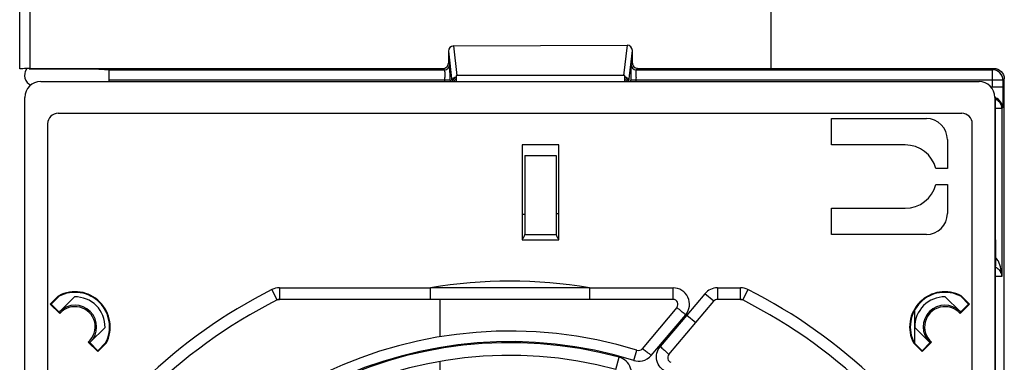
# Model space of a CAD drawing. Header units: inches. Extents: x 0 to 82.7, y 0 to 58.5.
# Tile 29 of 67: x 31.5 to 35.2, y 48.6 to 49.9. Entities that reach past the tile are written whole.
import ezdxf

# ---------------------------------------------------------------- set-up
doc = ezdxf.new("R2010")
doc.units = ezdxf.units.IN
doc.header["$LTSCALE"] = 4.547244
doc.header["$MEASUREMENT"] = 0
doc.layers.get('0').update_dxf_attribs({"linetype": 'CONTINUOUS'})

msp = doc.modelspace()

# ---------------------------------------------------------------- linework, layer by layer
at = {"color": 7, "linetype": 'CONTINUOUS'}
for p, q in [((34.3436, 53.5942), (34.3436, 49.7068)), ((31.5385, 49.7044), (31.5385, 53.5218)), ((31.5768, 52.9348), (31.5768, 49.706)), ((33.1592, 49.7904), (33.807, 49.7929)), ((33.1721, 49.6795), (33.1592, 49.7904)), ((33.807, 49.7929), (33.7938, 49.6799)), ((33.1396, 49.7704), (33.1396, 49.726)), ((33.1396, 49.7704), (33.1528, 49.6574)), ((33.8132, 49.6574), (33.8266, 49.7731)), ((33.8266, 49.7263), (33.8266, 49.7731)), ((33.1446, 49.7211), (33.1396, 49.726)), ((33.1451, 49.7128), (33.1447, 49.7204)), ((33.8266, 49.7263), (33.8214, 49.7211)), ((31.8344, 49.7031), (31.5733, 49.7032)), ((31.5768, 49.7056), (33.1199, 49.7063)), ((31.8731, 49.6572), (31.8731, 49.7014)), ((31.8731, 49.7014), (33.1249, 49.7014)), ((33.1199, 49.7063), (33.1249, 49.7014)), ((33.1455, 49.6775), (33.1453, 49.7034)), ((33.1684, 49.6795), (33.1684, 49.6574)), ((33.7938, 49.6795), (33.1721, 49.6795)), ((33.7983, 49.6574), (33.7983, 49.6794)), ((33.841, 49.7014), (33.8463, 49.7067)), ((33.841, 49.7014), (35.1708, 49.7014)), ((33.8463, 49.7067), (35.1761, 49.7066)), ((35.1761, 49.7066), (35.1708, 49.7014)), ((35.1708, 49.638), (35.1708, 49.7014)), ((31.6172, 49.6572), (35.1212, 49.6572)), ((33.1456, 49.662), (31.8731, 49.662)), ((33.1259, 49.6572), (33.1259, 49.662)), ((33.1456, 49.662), (33.1456, 49.6572)), ((33.8203, 49.6572), (33.8203, 49.662)), ((35.2102, 49.662), (33.8203, 49.662)), ((33.84, 49.662), (33.84, 49.6572)), ((35.2102, 49.662), (35.2154, 49.6673)), ((35.2102, 49.662), (35.2102, 49.638)), ((35.2154, 45.0881), (35.2154, 49.6673)), ((35.1646, 49.638), (35.2102, 49.638)), ((31.5582, 45.1494), (31.5582, 49.5982)), ((35.1802, 49.5982), (35.1802, 45.1494)), ((35.1828, 49.0667), (35.1828, 49.593)), ((31.6822, 49.5391), (35.0562, 49.5391)), ((35.2061, 49.5565), (35.1828, 49.5565)), ((35.2088, 49.5592), (35.2061, 49.5565)), ((35.2061, 49.5565), (35.2061, 48.9297)), ((31.6428, 49.4998), (31.6428, 45.2478)), ((34.57, 49.421), (34.57, 49.5194)), ((34.57, 49.5194), (34.9243, 49.5194)), ((35.0956, 45.2478), (35.0956, 49.4998)), ((33.4145, 49.421), (33.4145, 49.0667)), ((33.5523, 49.421), (33.4145, 49.421)), ((33.5523, 49.0667), (33.5523, 49.421)), ((34.8456, 49.421), (34.57, 49.421)), ((35.003, 49.4407), (35.003, 49.3324)), ((33.4243, 49.3816), (33.4243, 49.0864)), ((33.4243, 49.3816), (33.5424, 49.3816)), ((33.5424, 49.3816), (33.5424, 49.0864)), ((35.003, 49.3324), (34.9599, 49.3324)), ((34.9599, 49.2734), (35.003, 49.2734)), ((35.003, 49.2734), (35.003, 49.1651)), ((33.4145, 49.1627), (33.4243, 49.1628)), ((33.5424, 49.1649), (33.5523, 49.1651)), ((34.57, 49.0864), (34.57, 49.1848)), ((34.57, 49.1848), (34.8456, 49.1848)), ((33.4145, 49.0667), (33.5523, 49.0667)), ((33.4243, 49.0864), (33.5424, 49.0864)), ((34.9243, 49.0864), (34.57, 49.0864)), ((35.184, 48.9683), (35.184, 49.0667)), ((35.1828, 45.2675), (35.1828, 48.9683)), ((35.1828, 48.9683), (35.1828, 48.9683)), ((35.2061, 48.9297), (35.1828, 48.9297)), ((32.5, 48.8423), (32.4805, 48.881)), ((32.5082, 48.8876), (32.5082, 48.8442)), ((32.5082, 48.8876), (33.0726, 48.8876)), ((33.0726, 48.8443), (33.0726, 48.8875)), ((33.6658, 48.8876), (33.9784, 48.8876)), ((33.6658, 48.8875), (33.6658, 48.8443)), ((33.9784, 48.8442), (33.9784, 48.8876)), ((34.144, 48.8876), (34.144, 48.8442)), ((34.144, 48.8876), (34.2302, 48.8876)), ((34.2302, 48.8442), (34.2302, 48.8876)), ((34.2579, 48.881), (34.2384, 48.8423)), ((31.684, 48.8581), (31.6528, 48.8268)), ((31.6562, 48.8268), (31.6855, 48.8561)), ((31.684, 48.8581), (31.6855, 48.8561)), ((31.6881, 48.799), (31.7435, 48.8544)), ((32.5, 48.8423), (32.5082, 48.8442)), ((33.9784, 48.8442), (32.5082, 48.8442)), ((33.1093, 48.7042), (33.1093, 48.8443)), ((33.9627, 48.6383), (34.1301, 48.8378)), ((34.0969, 48.8656), (34.0302, 48.7861)), ((34.1301, 48.8378), (34.0969, 48.8656)), ((34.2302, 48.8442), (34.144, 48.8442)), ((34.2302, 48.8442), (34.2384, 48.8423)), ((34.9949, 48.8544), (35.0503, 48.799)), ((35.0543, 48.8581), (35.0529, 48.8561)), ((35.0529, 48.8561), (35.0822, 48.8268)), ((35.0856, 48.8268), (35.0543, 48.8581)), ((31.6528, 48.8268), (31.6882, 48.7913)), ((31.6851, 48.7979), (31.6562, 48.8268)), ((31.6851, 48.7979), (31.6881, 48.799)), ((33.9923, 48.8144), (33.8629, 48.6602)), ((34.881, 48.6822), (34.881, 48.8049)), ((35.0501, 48.7913), (35.0856, 48.8268)), ((35.0503, 48.799), (35.0533, 48.7979)), ((35.0822, 48.8268), (35.0533, 48.7979)), ((34.0302, 48.786), (33.9304, 48.6684)), ((33.939, 48.6846), (34.0255, 48.7866)), ((34.0302, 48.7861), (34.0263, 48.7876)), ((34.0302, 48.7861), (34.0633, 48.7582)), ((31.8574, 48.7399), (31.8022, 48.6848)), ((34.9361, 48.6848), (34.881, 48.7399)), ((31.7946, 48.6849), (31.8301, 48.6495)), ((31.8012, 48.6818), (31.8022, 48.6848)), ((33.3692, 48.6866), (33.3692, 48.6828)), ((33.8971, 48.6354), (33.939, 48.6846)), ((34.9083, 48.6495), (34.9437, 48.6849)), ((34.9361, 48.6848), (34.9372, 48.6818)), ((31.8301, 48.6529), (31.8012, 48.6818)), ((31.8594, 48.6822), (31.8301, 48.6529)), ((31.8301, 48.6495), (31.8613, 48.6808)), ((31.8301, 48.6495), (31.8301, 48.6529)), ((31.8613, 48.6808), (31.8594, 48.6822)), ((33.832, 48.6168), (33.8436, 48.6546)), ((34.877, 48.6808), (34.879, 48.6822)), ((34.877, 48.6808), (34.9083, 48.6495)), ((34.9083, 48.6529), (34.879, 48.6822)), ((34.9372, 48.6818), (34.9083, 48.6529)), ((34.9083, 48.6495), (34.9083, 48.6529)), ((33.1093, 48.5667), (33.1093, 48.613)), ((33.7646, 48.5832), (33.7769, 48.6287))]:
    msp.add_line(p, q, dxfattribs=at)
for centre, radius, start, end in [((33.1249, 49.7211), 0.0197, 270.0011, 359.9986), ((32.3749, 49.691), 0.7705, 0.9261, 1.6216), ((34.591, 49.691), 0.7705, 178.3784, 179.0739), ((33.841, 49.7211), 0.0197, 180.0014, 269.9989), ((31.5975, 49.6808), 0.0409, 146.7911, 244.6163), ((29.873, 49.6621), 3.2726, 359.9984, 0.2687), ((35.6343, 49.6731), 1.8139, 179.041, 179.6368), ((36.854, 49.663), 3.0337, 179.5931, 179.8689), ((35.1708, 49.662), 0.0394, 0.0189, 89.9789), ((31.669, 49.6621), 1.4569, 359.9978, 0.3941), ((37.15, 49.662), 3.3297, 179.8635, 179.9999), ((35.2969, 49.6621), 1.4569, 179.6059, 180.0022), ((35.124, 49.593), 0.0587, 0.0216, 7.5603), ((35.1695, 49.5592), 0.0394, 0.0222, 70.5044), ((35.1673, 49.5564), 0.0388, 0.0244, 30.0394), ((31.6822, 49.4998), 0.0394, 90, 180), ((35.0562, 49.4998), 0.0394, 0, 90), ((34.9243, 49.4407), 0.0787, 0, 90), ((34.8456, 49.3029), 0.1181, 14.4775, 90), ((34.8456, 49.3029), 0.1181, 270, 345.5225), ((34.9243, 49.1651), 0.0787, 270, 360), ((33.4046, 49.0864), 0.0197, 300.0046, 360), ((33.5621, 49.0864), 0.0197, 180, 239.9832), ((35.1654, 48.9279), 0.0407, 19.3278, 29.0924), ((33.3692, 47.1179), 1.7944, 80.4858, 99.5142), ((33.3692, 47.1179), 1.9744, 116.75, 150.9713), ((31.7452, 48.7419), 0.1313, 332.2511, 117.7489), ((31.7452, 48.7419), 0.1289, 332.4125, 117.5875), ((32.5082, 48.8261), 0.0615, 90, 116.75), ((33.3692, -58.8318), 107.7198, 89.842243, 90.157757), ((33.9784, 48.8261), 0.0615, 321.2489, 90), ((34.144, 48.8261), 0.0615, 90, 140), ((34.2302, 48.8261), 0.0615, 63.25, 90), ((33.3692, 47.1179), 1.9744, 29.0287, 63.25), ((34.9932, 48.7419), 0.1313, 62.2511, 207.7489), ((34.9932, 48.7419), 0.1289, 62.4125, 207.5875), ((33.3692, 47.1179), 1.9311, 116.75, 153.25), ((31.7452, 48.7419), 0.1122, 359.0034, 90.849), ((32.5082, 48.8261), 0.0182, 90, 116.75), ((33.9784, 48.8261), 0.0182, 320, 90), ((34.144, 48.8261), 0.0182, 90, 140), ((34.2302, 48.8261), 0.0182, 63.25, 90), ((33.3692, 47.1179), 1.9311, 26.75, 63.25), ((34.9932, 48.7419), 0.1122, 89.151, 180.9966), ((31.7452, 48.7419), 0.0807, 315, 135), ((31.905, 48.7989), 0.2169, 179.983, 181.9945), ((31.7452, 48.7419), 0.0754, 310.9766, 139.0234), ((34.9932, 48.7419), 0.0807, 45, 225), ((34.9932, 48.7419), 0.0754, 40.9766, 229.0234), ((34.8333, 48.7989), 0.2169, 358.0055, 0.017), ((33.3692, 47.1179), 1.6083, 72.8416, 158.0693), ((31.8022, 48.9018), 0.2169, 268.0055, 270.017), ((33.3692, 47.1179), 1.5687, 72.8414, 158.0688), ((34.9362, 48.9018), 0.2169, 269.983, 271.9945), ((33.3692, 47.1179), 1.5649, 74.8993, 159.6577), ((33.849, 48.6719), 0.0182, 252.8416, 320), ((33.3692, 47.1179), 1.5177, 74.8998, 159.6585), ((33.9766, 48.6266), 0.0182, 140, 248.0693)]:
    msp.add_arc(centre, radius, start, end, dxfattribs=at)
for centre, major_axis, ratio, start_param, end_param in [((33.1593, 49.7705), (0.0011, 0.0199), 0.988565, 0.059632, 1.627839), ((33.8069, 49.773), (0.0054, 0.0192), 0.987711, -1.291943, 0.276265), ((33.1705, 49.6743), (0.0198, 0.0005), 0.264497, 1.480618, 1.669899), ((33.7955, 49.6743), (0.0198, -0.0005), 0.264497, 1.431521, 1.660975), ((31.6172, 49.5982), (-0.021, 0.0552), 0.999542, -0.36313, 1.207391), ((35.1212, 49.5982), (0.021, 0.0552), 0.999542, -1.20739, 0.363129)]:
    msp.add_ellipse(centre, major_axis=major_axis, ratio=ratio, start_param=start_param, end_param=end_param, dxfattribs=at)
for points, knots in [([(33.119, 49.706), (33.1242, 49.706), (33.135, 49.7101), (33.1396, 49.7209), (33.1396, 49.726)], [0, 0, 0, 0, 0.501228, 1, 1, 1, 1]), ([(33.8214, 49.7211), (33.8208, 49.7205), (33.8215, 49.7173), (33.8209, 49.7148), (33.8209, 49.7128)], [0, 0, 0, 0, 0.271852, 1, 1, 1, 1]), ([(33.8266, 49.7263), (33.8266, 49.7214), (33.8307, 49.711), (33.8411, 49.7068), (33.8461, 49.7068)], [0, 0, 0, 0, 0.500412, 1, 1, 1, 1]), ([(31.5768, 49.7056), (31.5719, 49.7056), (31.5629, 49.7056), (31.5521, 49.7055), (31.5454, 49.7053), (31.5416, 49.7054), (31.54, 49.7049), (31.5385, 49.7052), (31.5385, 49.705)], [0, 0, 0, 0, 0.384459, 0.708366, 0.832076, 0.924037, 0.980574, 1, 1, 1, 1]), ([(31.8344, 49.7031), (31.8394, 49.7031), (31.8485, 49.7031), (31.8593, 49.703), (31.8661, 49.7028), (31.8699, 49.7029), (31.8716, 49.7024), (31.8731, 49.7027), (31.8731, 49.7024)], [0, 0, 0, 0, 0.383836, 0.707867, 0.831749, 0.923879, 0.980533, 1, 1, 1, 1]), ([(33.1249, 49.7014), (33.1255, 49.701), (33.1248, 49.6974), (33.1259, 49.6922), (33.1256, 49.6828), (33.1258, 49.676), (33.1259, 49.6721)], [0, 0, 0, 0, 0.077911, 0.286629, 0.604658, 1, 1, 1, 1]), ([(33.8401, 49.6721), (33.8401, 49.6756), (33.8404, 49.6852), (33.8399, 49.6949), (33.8409, 49.701)], [0, 0, 0, 0, 0.364025, 1, 1, 1, 1]), ([(35.1757, 49.7067), (35.1858, 49.7067), (35.2069, 49.6985), (35.2154, 49.6774), (35.2154, 49.6673)], [0, 0, 0, 0, 0.500175, 1, 1, 1, 1]), ([(35.2102, 49.638), (35.2102, 49.628), (35.2101, 49.6096), (35.21, 49.5879), (35.2095, 49.5738), (35.2096, 49.5664), (35.2089, 49.5621), (35.2093, 49.5597), (35.2088, 49.5592)], [0, 0, 0, 0, 0.378562, 0.700755, 0.825117, 0.918642, 0.977556, 1, 1, 1, 1]), ([(35.1829, 48.9648), (35.1851, 48.9637), (35.1923, 48.9593), (35.1981, 48.9528), (35.201, 48.9477)], [0, 0, 0, 0, 0.295556, 1, 1, 1, 1]), ([(34.0263, 48.7876), (34.0215, 48.7904), (34.0133, 48.7964), (34.0041, 48.8044), (33.9984, 48.8094), (33.9948, 48.8119), (33.9939, 48.8135), (33.9921, 48.8142), (33.9923, 48.8144)], [0, 0, 0, 0, 0.382107, 0.706625, 0.83113, 0.923827, 0.980731, 1, 1, 1, 1]), ([(33.8629, 48.6602), (33.863, 48.6604), (33.8637, 48.6603), (33.8641, 48.6601), (33.8645, 48.6599)], [0, 0, 0, 0, 0.317539, 1, 1, 1, 1]), ([(33.8645, 48.6599), (33.8653, 48.6595), (33.8708, 48.6562), (33.8759, 48.6523), (33.8802, 48.649)], [0, 0, 0, 0, 0.149013, 1, 1, 1, 1]), ([(33.9525, 48.5743), (33.9361, 48.582), (33.9083, 48.6135), (33.9188, 48.6546), (33.9304, 48.6684)], [0, 0, 0, 0, 0.500928, 1, 1, 1, 1]), ([(33.9304, 48.6684), (33.9347, 48.6648), (33.9422, 48.6582), (33.9536, 48.6488), (33.9578, 48.643), (33.9635, 48.6392), (33.9627, 48.6383)], [0, 0, 0, 0, 0.379809, 0.703494, 0.921083, 1, 1, 1, 1]), ([(33.8085, 48.5312), (33.8149, 48.5389), (33.8244, 48.5578), (33.8221, 48.5893), (33.8052, 48.6159), (33.7866, 48.6259), (33.7769, 48.6287)], [0, 0, 0, 0, 0.249106, 0.498712, 0.74909, 1, 1, 1, 1])]:
    msp.add_open_spline(points, degree=3, knots=knots, dxfattribs=at)
for points in [[(33.7983, 49.6763), (33.8053, 49.6745), (33.8118, 49.6674), (33.8129, 49.6603)], [(33.1528, 49.6574), (33.1528, 49.6648), (33.1585, 49.6729), (33.1655, 49.6756)], [(33.1684, 49.6719), (33.1618, 49.6702), (33.1557, 49.6639), (33.1542, 49.6572)], [(33.1684, 49.6666), (33.1645, 49.6646), (33.1612, 49.6612), (33.1594, 49.6573)], [(33.8063, 49.6572), (33.8046, 49.6608), (33.8017, 49.6639), (33.7983, 49.6659)], [(33.8117, 49.6572), (33.8105, 49.6628), (33.8062, 49.6682), (33.801, 49.6707)], [(35.1828, 49.5924), (35.1902, 49.5891), (35.1967, 49.5831), (35.2008, 49.5761)], [(35.1933, 48.9866), (35.1908, 48.9913), (35.1878, 48.9958), (35.1841, 48.9996)], [(35.2061, 48.9295), (35.2059, 48.949), (35.2025, 48.9694), (35.1933, 48.9866)], [(35.2038, 48.9413), (35.2052, 48.9375), (35.2059, 48.9335), (35.2061, 48.9295)], [(33.8802, 48.649), (33.886, 48.6446), (33.8916, 48.64), (33.8971, 48.6354)], [(33.832, 48.6168), (33.8422, 48.6139), (33.8534, 48.6132), (33.8637, 48.6154)], [(33.8637, 48.6154), (33.8764, 48.6181), (33.8886, 48.6256), (33.8971, 48.6354)]]:
    msp.add_open_spline(points, degree=3, dxfattribs=at)

doc.saveas('drawing.dxf')
